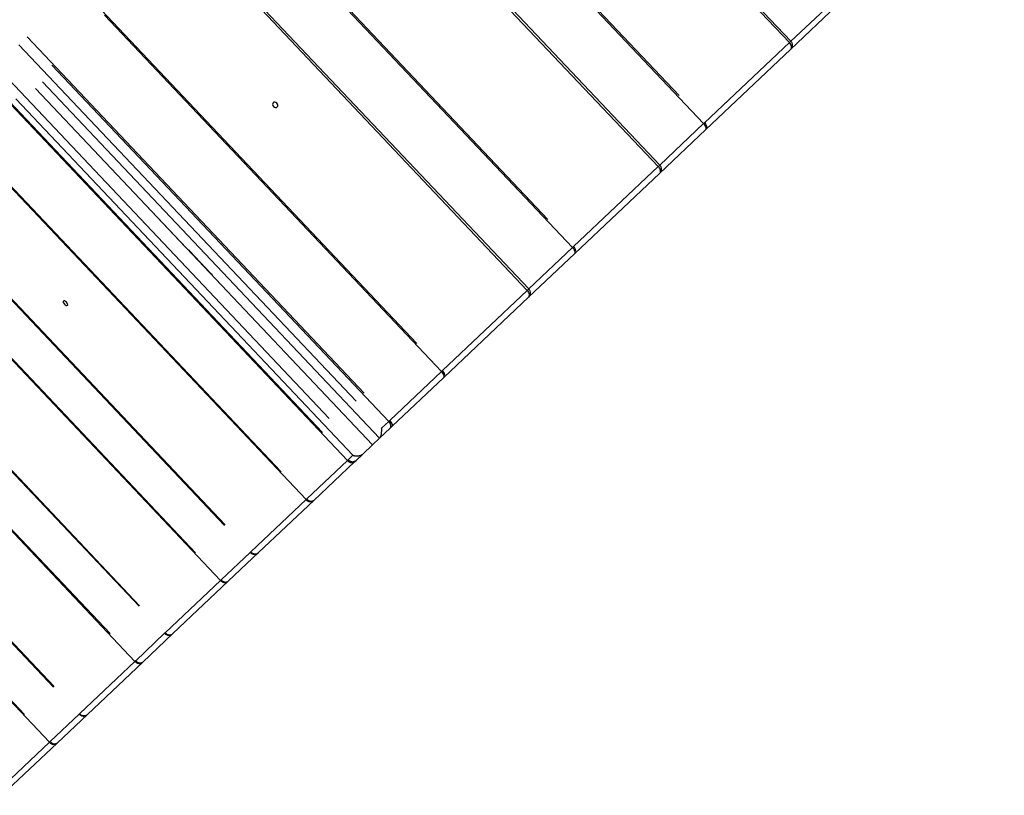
# Model space of a CAD drawing. Header units: metres. Extents: x 104098 to 104607, y 427853 to 428230.
# Tile 31 of 147: x 104235.111 to 104235.612, y 428113.88 to 428114.276. Entities that reach past the tile are written whole.
import ezdxf

# ---------------------------------------------------------------- set-up
doc = ezdxf.new("R2010")
doc.units = ezdxf.units.M
doc.linetypes.add('DASHED2', pattern=[0.375, 0.25, -0.125])

# ---------------------------------------------------------------- blocks, each defined once
blk = doc.blocks.new('school2')
at = {"color": 252, "linetype": 'DASHED2'}
for p, q in [((107954.0382553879, 456627.230785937), (107954.0382553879, 456625.8307860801)), ((107954.045025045, 456625.8307860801), (107954.045025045, 456627.230785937)), ((107954.0500496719, 456625.8307860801), (107954.0500496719, 456627.230785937)), ((107953.8212616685, 456625.8337861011), (107953.8212616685, 456627.2277861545)), ((107953.8217757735, 456627.2277861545), (107953.8217757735, 456625.8337861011)), ((107953.842070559, 456627.2277861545), (107953.842070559, 456625.8337861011)), ((107953.842472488, 456627.2277861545), (107953.842472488, 456625.8337861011)), ((107953.8812616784, 456625.8337861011), (107953.8812616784, 456627.2277861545)), ((107953.8817757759, 456627.2277861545), (107953.8817757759, 456625.8337861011)), ((107953.9020705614, 456627.2277861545), (107953.9020705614, 456625.8337861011)), ((107953.9024724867, 456627.2277861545), (107953.9024724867, 456625.8337861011)), ((107953.9412616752, 456625.8337861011), (107953.9412616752, 456627.2277861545)), ((107953.9417757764, 456627.2277861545), (107953.9417757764, 456625.8337861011)), ((107953.9620705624, 456627.2277861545), (107953.9620705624, 456625.8337861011)), ((107953.9624724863, 456627.2277861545), (107953.9624724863, 456625.8337861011)), ((107954.0012616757, 456625.8337861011), (107954.0012616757, 456627.2277861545)), ((107954.0017757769, 456627.2277861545), (107954.0017757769, 456625.8337861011)), ((107954.0303540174, 456625.8337861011), (107954.0303540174, 456627.2277861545)), ((107954.0308681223, 456627.2277861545), (107954.0308681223, 456625.8337861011)), ((107954.0341573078, 456625.8337861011), (107954.0341573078, 456627.2277861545)), ((107954.0542761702, 456627.2277861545), (107954.0542761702, 456625.8337861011)), ((107954.059315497, 456625.8337861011), (107954.059315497, 456627.2277861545)), ((107954.0600236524, 456627.2277861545), (107954.0600236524, 456625.8337861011)), ((107954.096317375, 456625.8337861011), (107954.096317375, 456627.2277861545)), ((107954.0970255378, 456627.2277861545), (107954.0970255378, 456625.8337861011)), ((107954.1564540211, 456625.8337861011), (107954.1564540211, 456627.2277861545)), ((107954.157525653, 456625.8337861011), (107954.157525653, 456627.2277861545)), ((107954.188242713, 456625.8337861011), (107954.188242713, 456627.2277861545)), ((107954.1889508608, 456627.2277861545), (107954.1889508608, 456625.8337861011)), ((107954.248379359, 456625.8337861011), (107954.248379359, 456627.2277861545)), ((107954.2494509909, 456625.8337861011), (107954.2494509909, 456627.2277861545)), ((107954.280168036, 456625.8337861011), (107954.280168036, 456627.2277861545)), ((107954.2808761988, 456627.2277861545), (107954.2808761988, 456625.8337861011)), ((107954.340304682, 456625.8337861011), (107954.340304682, 456626.3914700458)), ((107954.3413763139, 456625.8337861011), (107954.3413763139, 456626.391150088)), ((107954.045025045, 456626.0117860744), (107954.045025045, 456625.9907861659)), ((107953.980279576, 456625.9913602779), (107953.9802224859, 456625.9907861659)), ((107953.980442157, 456625.9918466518), (107953.980279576, 456625.9913602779)), ((107953.9806854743, 456625.9921718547), (107953.980442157, 456625.9918466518)), ((107953.9809724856, 456625.9922862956), (107953.9806854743, 456625.9921718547)), ((107953.9812594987, 456625.9921718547), (107953.9809724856, 456625.9922862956)), ((107953.9815028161, 456625.9918466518), (107953.9812594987, 456625.9921718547)), ((107953.9816653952, 456625.9913602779), (107953.9815028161, 456625.9918466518)), ((107953.9817224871, 456625.9907861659), (107953.9816653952, 456625.9913602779)), ((107954.1270487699, 456625.9913602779), (107954.1269613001, 456625.9907861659)), ((107954.1272978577, 456625.9918466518), (107954.1270487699, 456625.9913602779)), ((107954.1276706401, 456625.9921718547), (107954.1272978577, 456625.9918466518)), ((107954.1281103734, 456625.9922862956), (107954.1276706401, 456625.9921718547)), ((107954.1285501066, 456625.9921718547), (107954.1281103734, 456625.9922862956)), ((107954.128922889, 456625.9918466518), (107954.1285501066, 456625.9921718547)), ((107954.1291719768, 456625.9913602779), (107954.128922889, 456625.9918466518)), ((107954.1292594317, 456625.9907861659), (107954.1291719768, 456625.9913602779)), ((107953.9802224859, 456625.9907861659), (107953.980279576, 456625.990212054)), ((107953.980279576, 456625.990212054), (107953.980442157, 456625.9897256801)), ((107953.980442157, 456625.9897256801), (107953.9806854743, 456625.9894004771)), ((107953.9806854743, 456625.9894004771), (107953.9809724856, 456625.9892860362)), ((107953.9809724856, 456625.9892860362), (107953.9812594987, 456625.9894004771)), ((107953.9812594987, 456625.9894004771), (107953.9815028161, 456625.9897256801)), ((107953.9815028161, 456625.9897256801), (107953.9816653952, 456625.990212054)), ((107953.9816653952, 456625.990212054), (107953.9817224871, 456625.9907861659)), ((107954.045025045, 456625.9697862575), (107954.045025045, 456625.9907861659)), ((107954.1269613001, 456625.9907861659), (107954.1270487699, 456625.990212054)), ((107954.1270487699, 456625.990212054), (107954.1272978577, 456625.9897256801)), ((107954.1272978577, 456625.9897256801), (107954.1276706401, 456625.9894004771)), ((107954.1276706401, 456625.9894004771), (107954.1281103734, 456625.9892860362)), ((107954.1281103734, 456625.9892860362), (107954.1285501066, 456625.9894004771)), ((107954.1285501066, 456625.9894004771), (107954.128922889, 456625.9897256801)), ((107954.128922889, 456625.9897256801), (107954.1291719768, 456625.990212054)), ((107954.1291719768, 456625.990212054), (107954.1292594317, 456625.9907861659)), ((107954.0452378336, 456625.9667859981), (107954.045025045, 456625.9667859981)), ((107954.0452378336, 456625.9507862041), (107954.0452378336, 456625.9667859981)), ((107954.0452931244, 456625.9667859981), (107954.0452378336, 456625.9667859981)), ((107954.045025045, 456625.9507862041), (107954.0452378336, 456625.9507862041)), ((107954.0452378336, 456625.9507862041), (107954.0452931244, 456625.9507862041)), ((107953.7824724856, 456625.8337861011), (107953.8212616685, 456625.8337861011)), ((107953.8238597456, 456625.8307860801), (107953.7850705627, 456625.8307860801)), ((107953.8217757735, 456625.8337861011), (107953.8212616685, 456625.8337861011)), ((107953.8217757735, 456625.8337861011), (107953.842070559, 456625.8337861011)), ((107953.8450705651, 456625.8307860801), (107953.8238597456, 456625.8307860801)), ((107953.842472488, 456625.8337861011), (107953.842070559, 456625.8337861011)), ((107953.842472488, 456625.8337861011), (107953.8812616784, 456625.8337861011)), ((107953.883859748, 456625.8307860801), (107953.8450705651, 456625.8307860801)), ((107953.8817757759, 456625.8337861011), (107953.8812616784, 456625.8337861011)), ((107953.8817757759, 456625.8337861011), (107953.9020705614, 456625.8337861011)), ((107953.9050705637, 456625.8307860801), (107953.883859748, 456625.8307860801)), ((107953.9024724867, 456625.8337861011), (107953.9020705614, 456625.8337861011)), ((107953.9024724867, 456625.8337861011), (107953.9412616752, 456625.8337861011)), ((107953.9438597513, 456625.8307860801), (107953.9050705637, 456625.8307860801)), ((107953.9417757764, 456625.8337861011), (107953.9412616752, 456625.8337861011)), ((107953.9417757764, 456625.8337861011), (107953.9620705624, 456625.8337861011)), ((107953.9650705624, 456625.8307860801), (107953.9438597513, 456625.8307860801)), ((107953.9624724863, 456625.8337861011), (107953.9620705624, 456625.8337861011)), ((107953.9624724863, 456625.8337861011), (107954.0012616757, 456625.8337861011)), ((107954.0038597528, 456625.8307860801), (107953.9650705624, 456625.8307860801)), ((107954.0017757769, 456625.8337861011), (107954.0012616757, 456625.8337861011)), ((107954.0017757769, 456625.8337861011), (107954.0303540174, 456625.8337861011)), ((107954.0324379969, 456625.8307860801), (107954.0038597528, 456625.8307860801)), ((107954.0308681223, 456625.8337861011), (107954.0303540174, 456625.8337861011)), ((107954.0308681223, 456625.8337861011), (107954.0341573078, 456625.8337861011)), ((107954.0324379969, 456625.8307860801), (107954.0334661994, 456625.8307860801)), ((107954.0382553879, 456625.8307860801), (107954.0334661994, 456625.8307860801)), ((107954.0382553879, 456625.8307860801), (107954.045025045, 456625.8307860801)), ((107954.0500496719, 456625.8307860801), (107954.045025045, 456625.8307860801)), ((107954.0573871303, 456625.8307860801), (107954.0500496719, 456625.8307860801)), ((107954.0542761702, 456625.8337861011), (107954.059315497, 456625.8337861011)), ((107954.0573871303, 456625.8307860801), (107954.0577633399, 456625.8308437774)), ((107954.0573871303, 456625.8307860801), (107954.058803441, 456625.8307860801)), ((107954.0577633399, 456625.8308437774), (107954.058125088, 456625.8310144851)), ((107954.058125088, 456625.8310144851), (107954.0584584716, 456625.8312917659)), ((107954.0584584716, 456625.8312917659), (107954.0587506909, 456625.831664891)), ((107954.0587506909, 456625.831664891), (107954.0589905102, 456625.8321193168)), ((107954.058803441, 456625.8307860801), (107954.059041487, 456625.8308437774)), ((107954.0950971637, 456625.8307860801), (107954.058803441, 456625.8307860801)), ((107954.0589905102, 456625.8321193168), (107954.0591687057, 456625.8326381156)), ((107954.059041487, 456625.8308437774), (107954.0592703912, 456625.8310144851)), ((107954.0591687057, 456625.8326381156), (107954.0592784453, 456625.8332007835)), ((107954.0592703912, 456625.8310144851), (107954.0594813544, 456625.8312917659)), ((107954.0592784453, 456625.8332007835), (107954.059315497, 456625.8337861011)), ((107954.059315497, 456625.8337861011), (107954.0600236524, 456625.8337861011)), ((107954.0594813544, 456625.8312917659), (107954.0596662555, 456625.831664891)), ((107954.0596662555, 456625.831664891), (107954.0598180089, 456625.8321193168)), ((107954.0598180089, 456625.8321193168), (107954.059930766, 456625.8326381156)), ((107954.059930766, 456625.8326381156), (107954.0600002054, 456625.8332007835)), ((107954.0600002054, 456625.8332007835), (107954.0600236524, 456625.8337861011)), ((107954.0600236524, 456625.8337861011), (107954.096317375, 456625.8337861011)), ((107954.0950971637, 456625.8307860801), (107954.0953352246, 456625.8308437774)), ((107954.0950971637, 456625.8307860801), (107954.0954733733, 456625.8308437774)), ((107954.1545256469, 456625.8307860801), (107954.0950971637, 456625.8307860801)), ((107954.0953352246, 456625.8308437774), (107954.0955641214, 456625.8310144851)), ((107954.0954733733, 456625.8308437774), (107954.0958351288, 456625.8310144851)), ((107954.0955641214, 456625.8310144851), (107954.0957750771, 456625.8312917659)), ((107954.0957750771, 456625.8312917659), (107954.0959599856, 456625.831664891)), ((107954.0958351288, 456625.8310144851), (107954.0961685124, 456625.8312917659)), ((107954.0959599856, 456625.831664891), (107954.096111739, 456625.8321193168)), ((107954.096111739, 456625.8321193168), (107954.0962244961, 456625.8326381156)), ((107954.0961685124, 456625.8312917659), (107954.0964607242, 456625.831664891)), ((107954.0962244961, 456625.8326381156), (107954.0962939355, 456625.8332007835)), ((107954.0962939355, 456625.8332007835), (107954.096317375, 456625.8337861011)), ((107954.096317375, 456625.8337861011), (107954.0970255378, 456625.8337861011)), ((107954.0964607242, 456625.831664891), (107954.0967005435, 456625.8321193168)), ((107954.0967005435, 456625.8321193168), (107954.0968787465, 456625.8326381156)), ((107954.0968787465, 456625.8326381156), (107954.0969884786, 456625.8332007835)), ((107954.0969884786, 456625.8332007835), (107954.0970255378, 456625.8337861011)), ((107954.0970255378, 456625.8337861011), (107954.1564540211, 456625.8337861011)), ((107954.1545256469, 456625.8307860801), (107954.1549018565, 456625.8308437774)), ((107954.1870225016, 456625.8307860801), (107954.1545256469, 456625.8307860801)), ((107954.1549018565, 456625.8308437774), (107954.155263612, 456625.8310144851)), ((107954.155263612, 456625.8310144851), (107954.1555969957, 456625.8312917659)), ((107954.1555969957, 456625.8312917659), (107954.1558892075, 456625.831664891)), ((107954.1558892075, 456625.831664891), (107954.1561290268, 456625.8321193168)), ((107954.1561290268, 456625.8321193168), (107954.1563072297, 456625.8326381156)), ((107954.1563072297, 456625.8326381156), (107954.1564169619, 456625.8332007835)), ((107954.1564169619, 456625.8332007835), (107954.1564540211, 456625.8337861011)), ((107954.1564540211, 456625.8337861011), (107954.157525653, 456625.8337861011)), ((107954.157525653, 456625.8337861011), (107954.188242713, 456625.8337861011)), ((107954.1870225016, 456625.8307860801), (107954.1872605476, 456625.8308437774)), ((107954.1870225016, 456625.8307860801), (107954.1873987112, 456625.8308437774)), ((107954.2464509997, 456625.8307860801), (107954.1870225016, 456625.8307860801)), ((107954.1872605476, 456625.8308437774), (107954.1874894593, 456625.8310144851)), ((107954.1873987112, 456625.8308437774), (107954.1877604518, 456625.8310144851)), ((107954.1874894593, 456625.8310144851), (107954.187700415, 456625.8312917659)), ((107954.187700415, 456625.8312917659), (107954.1878853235, 456625.831664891)), ((107954.1877604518, 456625.8310144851), (107954.1880938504, 456625.8312917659)), ((107954.1878853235, 456625.831664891), (107954.1880370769, 456625.8321193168)), ((107954.1880370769, 456625.8321193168), (107954.188149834, 456625.8326381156)), ((107954.1880938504, 456625.8312917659), (107954.1883860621, 456625.831664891)), ((107954.188149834, 456625.8326381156), (107954.1882192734, 456625.8332007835)), ((107954.1882192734, 456625.8332007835), (107954.188242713, 456625.8337861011)), ((107954.188242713, 456625.8337861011), (107954.1889508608, 456625.8337861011)), ((107954.1883860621, 456625.831664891), (107954.1886258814, 456625.8321193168)), ((107954.1886258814, 456625.8321193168), (107954.1888040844, 456625.8326381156)), ((107954.1888040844, 456625.8326381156), (107954.1889138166, 456625.8332007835)), ((107954.1889138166, 456625.8332007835), (107954.1889508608, 456625.8337861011)), ((107954.1889508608, 456625.8337861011), (107954.248379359, 456625.8337861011)), ((107954.2464509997, 456625.8307860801), (107954.2468271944, 456625.8308437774)), ((107954.2789478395, 456625.8307860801), (107954.2464509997, 456625.8307860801)), ((107954.2468271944, 456625.8308437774), (107954.247188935, 456625.8310144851)), ((107954.247188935, 456625.8310144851), (107954.2475223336, 456625.8312917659)), ((107954.2475223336, 456625.8312917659), (107954.2478145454, 456625.831664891)), ((107954.2478145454, 456625.831664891), (107954.2480543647, 456625.8321193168)), ((107954.2480543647, 456625.8321193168), (107954.2482325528, 456625.8326381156)), ((107954.2482325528, 456625.8326381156), (107954.2483422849, 456625.8332007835)), ((107954.2483422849, 456625.8332007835), (107954.248379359, 456625.8337861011)), ((107954.248379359, 456625.8337861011), (107954.2494509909, 456625.8337861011)), ((107954.2494509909, 456625.8337861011), (107954.280168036, 456625.8337861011)), ((107954.2789478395, 456625.8307860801), (107954.2791859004, 456625.8308437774)), ((107954.2789478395, 456625.8307860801), (107954.2793240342, 456625.8308437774)), ((107954.3383763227, 456625.8307860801), (107954.2789478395, 456625.8307860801)), ((107954.2791859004, 456625.8308437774), (107954.2794147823, 456625.8310144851)), ((107954.2793240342, 456625.8308437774), (107954.2796857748, 456625.8310144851)), ((107954.2794147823, 456625.8310144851), (107954.2796257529, 456625.8312917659)), ((107954.2796257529, 456625.8312917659), (107954.2798106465, 456625.831664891)), ((107954.2796857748, 456625.8310144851), (107954.2800191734, 456625.8312917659)), ((107954.2798106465, 456625.831664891), (107954.2799623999, 456625.8321193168)), ((107954.2799623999, 456625.8321193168), (107954.2800751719, 456625.8326381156)), ((107954.2800191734, 456625.8312917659), (107954.2803113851, 456625.831664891)), ((107954.2800751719, 456625.8326381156), (107954.2801446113, 456625.8332007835)), ((107954.2801446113, 456625.8332007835), (107954.280168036, 456625.8337861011)), ((107954.280168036, 456625.8337861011), (107954.2808761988, 456625.8337861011)), ((107954.2803113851, 456625.831664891), (107954.2805512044, 456625.8321193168)), ((107954.2805512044, 456625.8321193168), (107954.2807294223, 456625.8326381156)), ((107954.2807294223, 456625.8326381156), (107954.2808391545, 456625.8332007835)), ((107954.2808391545, 456625.8332007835), (107954.2808761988, 456625.8337861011)), ((107954.2808761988, 456625.8337861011), (107954.340304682, 456625.8337861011)), ((107954.3383763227, 456625.8307860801), (107954.3387525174, 456625.8308437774)), ((107954.3708731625, 456625.8307860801), (107954.3383763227, 456625.8307860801)), ((107954.3387525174, 456625.8308437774), (107954.339114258, 456625.8310144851)), ((107954.339114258, 456625.8310144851), (107954.3394476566, 456625.8312917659)), ((107954.3394476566, 456625.8312917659), (107954.3397398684, 456625.831664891)), ((107954.3397398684, 456625.831664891), (107954.3399796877, 456625.8321193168)), ((107954.3399796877, 456625.8321193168), (107954.3401579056, 456625.8326381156)), ((107954.3401579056, 456625.8326381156), (107954.3402676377, 456625.8332007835)), ((107954.3402676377, 456625.8332007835), (107954.340304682, 456625.8337861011)), ((107954.340304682, 456625.8337861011), (107954.3413763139, 456625.8337861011)), ((107954.3413763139, 456625.8337861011), (107954.3720933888, 456625.8337861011))]:
    blk.add_line(p, q, dxfattribs=at)
for centre, radius, start, end in [((107963.3819477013, 457111.7866804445), 482.7514272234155, 268.4898422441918, 270.1038511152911), ((107953.8240764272, 456625.833598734), 0.00282098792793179, 176.1916704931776, 265.5947405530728), ((107953.8244186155, 456625.8333981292), 0.002671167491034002, 171.6485706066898, 257.9231736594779), ((107953.8450705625, 456625.8337861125), 0.003000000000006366, 180, 270), ((107953.8452872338, 456625.8335987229), 0.002820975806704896, 176.1914265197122, 265.5949845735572), ((107953.8840764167, 456625.8335987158), 0.002820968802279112, 176.1912727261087, 265.5949737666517), ((107953.8844186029, 456625.8333981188), 0.002671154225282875, 171.6483042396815, 257.923440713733), ((107953.9050705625, 456625.8337861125), 0.003000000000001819, 180, 270), ((107953.9052872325, 456625.8335987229), 0.002820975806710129, 176.1914265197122, 265.5949845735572), ((107953.94407642, 456625.8335987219), 0.002820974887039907, 176.1914064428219, 265.5949837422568), ((107953.9444186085, 456625.8333981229), 0.002671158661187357, 171.6484087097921, 257.9234107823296), ((107953.9650705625, 456625.8337861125), 0.003000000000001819, 180, 270), ((107953.9652872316, 456625.8335987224), 0.002820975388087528, 176.1914164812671, 265.5949737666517), ((107954.0040764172, 456625.8335987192), 0.002820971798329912, 176.191346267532, 265.5950648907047), ((107954.0044186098, 456625.8333981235), 0.002671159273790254, 171.6484222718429, 257.9234188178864), ((107954.032996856, 456625.8333981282), 0.002671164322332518, 171.6485403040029, 257.9233962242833), ((107954.0336828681, 456625.8335987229), 0.002820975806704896, 176.1914265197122, 265.5949845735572), ((107954.154525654, 456625.8337861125), 0.003000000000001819, 270, 0), ((107954.2464509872, 456625.8337861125), 0.003000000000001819, 270, 0), ((107954.3383763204, 456625.8337861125), 0.003000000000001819, 270, 0)]:
    blk.add_arc(centre, radius, start, end, dxfattribs=at)
for centre, major_axis, ratio, start_param, end_param in [((107954.04599726, 456625.9667861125), (0, 0.003000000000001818), 0.253143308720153, 1.367628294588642, 1.570796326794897), ((107954.04599726, 456625.9507861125), (0, 0.003000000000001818), 0.253143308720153, 1.570796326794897, 1.773964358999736), ((107954.0367553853, 456625.8337861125), (-0.002598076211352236, 0.002598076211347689), 0.5773502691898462, 1.047197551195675, 2.617993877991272), ((107954.0523478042, 456625.8337861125), (0.002819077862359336, 0.002819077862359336), 0.363970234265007, 3.490658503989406, 5.0614548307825)]:
    blk.add_ellipse(centre, major_axis=major_axis, ratio=ratio, start_param=start_param, end_param=end_param, dxfattribs=at)

msp = doc.modelspace()

# ---------------------------------------------------------------- block references
at = {"rotation": 43.40342385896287}
msp.add_blockref('school2', (339564.7790640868, 22181.48214643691), dxfattribs=at)

doc.saveas('drawing.dxf')
